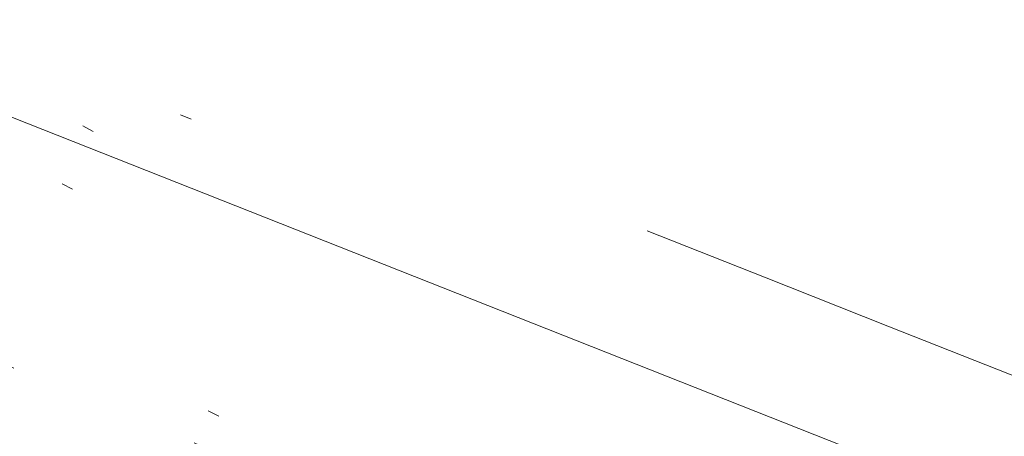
# Model space of a CAD drawing. Extents: x 413123 to 1465301, y 377724 to 504150.
# Tile 27 of 256: x 1463209.03 to 1463217.38, y 433229.55 to 433233.09. Entities that reach past the tile are written whole.
import ezdxf

# ---------------------------------------------------------------- set-up
doc = ezdxf.new("R2010")
doc.units = 0
doc.header["$MEASUREMENT"] = 0
for name, pattern in [('DGN Style 1', [8.732639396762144, 0.01453018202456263, -8.71810921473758]), ('DGN Style 3', [20.34225483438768, 14.53018202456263, -5.812072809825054]), ('ohcombex', [0])]:
    doc.linetypes.add(name, pattern=pattern)
for name, color, linetype, lineweight in [('PV_X_Curb', 120, 'DGN Style 1', 0), ('PV_X_EOP', 7, 'DGN Style 3', 0), ('UT_X_Overhead_Combined', 30, 'ohcombex', 0)]:
    doc.layers.add(name, color=color, linetype=linetype, lineweight=lineweight)
doc.layers.add('SV_Observation (Construction)', color=97, linetype='DGN Style 1', lineweight=0, transparency=0.9)

msp = doc.modelspace()

# ---------------------------------------------------------------- linework, layer by layer
at = {"layer": 'PV_X_Curb'}
for points, knots in [([(1463034.114341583, 433358.5354235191, 570.967442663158), (1463034.382762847, 433357.8525596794, 570.9829174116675), (1463034.902669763, 433356.6746703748, 570.9791408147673), (1463036.322057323, 433354.5205973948, 570.6849760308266), (1463037.748960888, 433352.2020754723, 570.6878951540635), (1463040.018756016, 433349.1857511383, 570.9427811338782), (1463042.639031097, 433346.7780487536, 570.7955674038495), (1463044.970687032, 433345.5933757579, 570.8824061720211), (1463045.921303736, 433345.2188641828, 570.878208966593), (1463051.106075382, 433343.1762354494, 570.8553169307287), (1463056.290847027, 433341.1336067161, 570.8324248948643), (1463061.475618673, 433339.0909779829, 570.809532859), (1463062.018547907, 433338.9041474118, 570.7725412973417), (1463062.561477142, 433338.7173168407, 570.7355497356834), (1463063.104406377, 433338.5304862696, 570.6985581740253), (1463069.657625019, 433335.9461940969, 570.7210719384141), (1463076.21084366, 433333.3619019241, 570.7435857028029), (1463082.764062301, 433330.7776097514, 570.7660994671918), (1463087.246478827, 433329.0023655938, 570.8028168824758), (1463091.728895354, 433327.2271214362, 570.8395342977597), (1463096.211311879, 433325.4518772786, 570.8762517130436), (1463096.878442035, 433325.1897515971, 570.9638925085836), (1463097.545572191, 433324.9276259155, 571.0515333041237), (1463098.212702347, 433324.6655002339, 571.1391740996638), (1463104.831686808, 433322.094946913, 571.1640382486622), (1463111.45067127, 433319.524393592, 571.1889023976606), (1463118.069655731, 433316.953840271, 571.2137665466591), (1463125.957183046, 433313.9138789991, 571.1851535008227), (1463133.844710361, 433310.8739177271, 571.1565404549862), (1463141.732237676, 433307.8339564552, 571.1279274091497), (1463145.767175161, 433306.241790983, 571.1313455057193), (1463149.802112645, 433304.6496255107, 571.134763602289), (1463153.83705013, 433303.0574600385, 571.1381816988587), (1463154.355066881, 433302.8054079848, 571.0924572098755), (1463154.873083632, 433302.5533559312, 571.0467327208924), (1463155.391100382, 433302.3013038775, 571.0010082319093), (1463159.740180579, 433300.5574304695, 571.007755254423), (1463164.089260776, 433298.8135570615, 571.0145022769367), (1463168.438340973, 433297.0696836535, 571.0212492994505), (1463173.76020955, 433294.9893866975, 571.0517121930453), (1463179.082078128, 433292.9090897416, 571.0821750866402), (1463184.403946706, 433290.8287927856, 571.1126379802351), (1463184.927832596, 433290.6024130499, 571.183469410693), (1463185.451718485, 433290.3760333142, 571.254300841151), (1463185.975604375, 433290.1496535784, 571.3251322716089), (1463193.283059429, 433287.4009373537, 571.3274320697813), (1463200.590514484, 433284.6522211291, 571.3297318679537), (1463207.897969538, 433281.9035049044, 571.3320316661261), (1463214.611583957, 433279.3049910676, 571.3660593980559), (1463221.325198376, 433276.7064772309, 571.4000871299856), (1463228.038812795, 433274.1079633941, 571.4341148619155), (1463234.876881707, 433271.4003319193, 571.5030017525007), (1463241.714950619, 433268.6927004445, 571.5718886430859), (1463248.553019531, 433265.9850689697, 571.6407755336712), (1463252.53367608, 433264.4224603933, 571.6987979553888), (1463256.514332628, 433262.8598518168, 571.7568203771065), (1463260.494989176, 433261.2972432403, 571.8148427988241), (1463261.18962272, 433261.0748617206, 571.7422662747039), (1463261.884256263, 433260.8524802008, 571.6696897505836), (1463262.578889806, 433260.6300986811, 571.5971132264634), (1463267.974277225, 433258.4984942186, 571.5913249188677), (1463273.369664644, 433256.3668897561, 571.5855366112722), (1463278.765052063, 433254.2352852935, 571.5797483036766), (1463284.039124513, 433252.1341649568, 571.626583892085), (1463289.313196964, 433250.0330446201, 571.6734194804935), (1463294.587269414, 433247.9319242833, 571.7202550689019), (1463295.147837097, 433247.7325865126, 571.8045569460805), (1463295.70840478, 433247.533248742, 571.8888588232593), (1463296.268972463, 433247.3339109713, 571.9731607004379), (1463303.262539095, 433244.6091737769, 572.0038664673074), (1463310.256105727, 433241.8844365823, 572.034572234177), (1463317.249672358, 433239.1596993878, 572.0652780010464), (1463324.8255847, 433236.206749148, 572.1003223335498), (1463332.401497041, 433233.2537989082, 572.1353666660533), (1463339.977409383, 433230.3008486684, 572.1704109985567), (1463346.624217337, 433227.6724527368, 572.1699621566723), (1463353.271025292, 433225.044056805, 572.1695133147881), (1463359.917833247, 433222.4156608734, 572.1690644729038), (1463363.666535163, 433220.9685334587, 572.1740861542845), (1463367.415237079, 433219.521406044, 572.1791078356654), (1463371.163938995, 433218.0742786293, 572.1841295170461), (1463371.754596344, 433217.8301906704, 572.1047293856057), (1463372.345253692, 433217.5861027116, 572.0253292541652), (1463372.935911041, 433217.3420147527, 571.9459291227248), (1463380.338603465, 433214.4611246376, 571.9041823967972), (1463387.741295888, 433211.5802345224, 571.8624356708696), (1463395.143988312, 433208.6993444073, 571.8206889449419), (1463403.121855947, 433205.5721027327, 571.8539167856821), (1463411.099723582, 433202.4448610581, 571.8871446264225), (1463419.077591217, 433199.3176193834, 571.9203724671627), (1463419.407565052, 433199.1647159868, 571.9396248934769), (1463419.737538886, 433199.0118125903, 571.9588773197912), (1463420.067512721, 433198.8589091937, 571.9781297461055)], [0, 0, 0, 0, 0.004163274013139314, 0.007301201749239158, 0.0146979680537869, 0.01957460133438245, 0.02877745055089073, 0.03448275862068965, 0.03448275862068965, 0.03448275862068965, 0.06896551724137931, 0.06896551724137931, 0.06896551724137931, 0.1034482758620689, 0.1034482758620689, 0.1034482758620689, 0.1379310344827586, 0.1379310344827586, 0.1379310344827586, 0.1724137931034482, 0.1724137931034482, 0.1724137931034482, 0.2068965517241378, 0.2068965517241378, 0.2068965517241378, 0.2413793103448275, 0.2413793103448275, 0.2413793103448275, 0.2758620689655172, 0.2758620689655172, 0.2758620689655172, 0.3103448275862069, 0.3103448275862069, 0.3103448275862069, 0.3448275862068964, 0.3448275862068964, 0.3448275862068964, 0.3793103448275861, 0.3793103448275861, 0.3793103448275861, 0.4137931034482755, 0.4137931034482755, 0.4137931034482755, 0.4482758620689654, 0.4482758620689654, 0.4482758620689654, 0.4827586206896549, 0.4827586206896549, 0.4827586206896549, 0.5172413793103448, 0.5172413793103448, 0.5172413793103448, 0.5517241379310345, 0.5517241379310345, 0.5517241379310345, 0.5862068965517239, 0.5862068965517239, 0.5862068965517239, 0.6206896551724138, 0.6206896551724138, 0.6206896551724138, 0.6551724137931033, 0.6551724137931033, 0.6551724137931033, 0.6896551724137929, 0.6896551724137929, 0.6896551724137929, 0.7241379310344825, 0.7241379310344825, 0.7241379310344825, 0.7586206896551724, 0.7586206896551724, 0.7586206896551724, 0.7931034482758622, 0.7931034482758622, 0.7931034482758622, 0.8275862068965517, 0.8275862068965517, 0.8275862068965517, 0.8620689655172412, 0.8620689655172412, 0.8620689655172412, 0.8965517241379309, 0.8965517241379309, 0.8965517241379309, 0.9310344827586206, 0.9310344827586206, 0.9310344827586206, 0.9655172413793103, 0.9655172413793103, 0.9655172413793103, 1, 1, 1, 1]), ([(1463694.730807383, 433042.1012902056, 573.2000085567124), (1463688.122071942, 433044.6665198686, 573.2117681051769), (1463681.5133365, 433047.2317495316, 573.2235276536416), (1463674.904601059, 433049.7969791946, 573.2352872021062), (1463669.906627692, 433051.7384291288, 573.2422034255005), (1463664.908654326, 433053.679879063, 573.249119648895), (1463659.910680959, 433055.6213289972, 573.2560358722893), (1463659.31440991, 433055.8530469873, 573.3282538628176), (1463658.718138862, 433056.0847649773, 573.400471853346), (1463658.121867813, 433056.3164829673, 573.4726898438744), (1463656.811811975, 433056.8455353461, 573.4691755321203), (1463655.501756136, 433057.3745877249, 573.4656612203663), (1463654.191700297, 433057.9036401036, 573.4621469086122), (1463647.078403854, 433060.7016199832, 573.4311409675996), (1463639.965107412, 433063.4995998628, 573.4001350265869), (1463632.851810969, 433066.2975797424, 573.3691290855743), (1463626.603526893, 433068.7760307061, 573.3262890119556), (1463620.355242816, 433071.25448167, 573.2834489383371), (1463614.10695874, 433073.7329326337, 573.2406088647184), (1463606.821724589, 433076.5483492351, 573.1778320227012), (1463599.536490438, 433079.3637658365, 573.1150551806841), (1463592.251256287, 433082.1791824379, 573.052278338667), (1463585.048675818, 433085.0513616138, 572.9767093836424), (1463577.846095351, 433087.9235407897, 572.901140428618), (1463570.643514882, 433090.7957199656, 572.8255714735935), (1463568.520856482, 433091.6009161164, 572.8136526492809), (1463566.398198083, 433092.4061122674, 572.8017338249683), (1463564.275539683, 433093.2113084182, 572.7898150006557), (1463563.658286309, 433093.4932407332, 572.723361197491), (1463563.041032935, 433093.7751730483, 572.6569073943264), (1463562.423779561, 433094.0571053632, 572.5904535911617), (1463557.897842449, 433095.8076798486, 572.5495712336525), (1463553.371905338, 433097.5582543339, 572.5086888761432), (1463548.845968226, 433099.3088288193, 572.4678065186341), (1463541.746736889, 433102.0973839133, 572.4116307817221), (1463534.647505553, 433104.8859390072, 572.3554550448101), (1463527.548274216, 433107.6744941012, 572.2992793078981), (1463527.099574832, 433107.8541490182, 572.3819727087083), (1463526.650875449, 433108.0338039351, 572.4646661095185), (1463526.202176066, 433108.2134588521, 572.5473595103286), (1463518.442801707, 433111.2934591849, 572.5872886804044), (1463510.683427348, 433114.3734595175, 572.6272178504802), (1463502.924052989, 433117.4534598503, 572.6671470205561), (1463495.101662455, 433120.5759616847, 572.6180249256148), (1463487.279271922, 433123.6984635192, 572.5689028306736), (1463479.456881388, 433126.8209653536, 572.5197807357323), (1463474.540841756, 433128.7396558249, 572.5305568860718), (1463469.624802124, 433130.6583462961, 572.5413330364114), (1463464.708762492, 433132.5770367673, 572.5521091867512), (1463464.15178183, 433132.7738995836, 572.4839343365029), (1463463.594801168, 433132.9707623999, 572.4157594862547), (1463463.037820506, 433133.1676252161, 572.3475846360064), (1463455.395093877, 433136.1460172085, 572.2965798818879), (1463447.752367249, 433139.1244092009, 572.2455751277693), (1463440.10964062, 433142.1028011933, 572.1945703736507), (1463439.463345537, 433142.3911085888, 572.2249332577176), (1463438.817050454, 433142.6794159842, 572.2552961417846), (1463438.170755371, 433142.9677233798, 572.2856590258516), (1463431.589276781, 433145.5431962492, 572.3185177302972), (1463425.007798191, 433148.1186691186, 572.351376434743), (1463418.4263196, 433150.6941419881, 572.3842351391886), (1463413.565512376, 433152.6091060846, 572.3506952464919), (1463408.704705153, 433154.5240701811, 572.3171553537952), (1463403.843897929, 433156.4390342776, 572.2836154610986), (1463402.295983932, 433157.0721267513, 572.2966227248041), (1463400.748069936, 433157.7052192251, 572.3096299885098), (1463399.20015594, 433158.3383116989, 572.3226372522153), (1463398.571326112, 433158.6030358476, 572.2531442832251), (1463397.942496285, 433158.8677599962, 572.1836513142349), (1463397.313666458, 433159.1324841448, 572.1141583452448), (1463389.499427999, 433162.1494767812, 572.1431257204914), (1463381.68518954, 433165.1664694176, 572.172093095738), (1463373.87095108, 433168.1834620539, 572.2010604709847), (1463373.202610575, 433168.4242856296, 572.2485422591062), (1463372.53427007, 433168.6651092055, 572.2960240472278), (1463371.865929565, 433168.9059327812, 572.3435058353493), (1463366.852918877, 433170.8940812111, 572.309207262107), (1463361.839908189, 433172.882229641, 572.2749086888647), (1463356.826897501, 433174.8703780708, 572.2406101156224), (1463350.263613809, 433177.4130764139, 572.2105829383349), (1463343.700330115, 433179.955774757, 572.1805557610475), (1463337.137046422, 433182.4984731, 572.1505285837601), (1463332.732110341, 433184.1753668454, 572.1399057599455), (1463328.327174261, 433185.8522605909, 572.129282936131), (1463323.922238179, 433187.5291543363, 572.1186601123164), (1463323.550514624, 433187.6736224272, 572.0672464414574), (1463323.17879107, 433187.8180905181, 572.0158327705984), (1463322.807067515, 433187.9625586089, 571.9644190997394), (1463314.242457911, 433191.4677850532, 571.9189611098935), (1463305.677848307, 433194.9730114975, 571.8735031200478), (1463297.113238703, 433198.4782379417, 571.8280451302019), (1463296.447798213, 433198.6498683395, 571.8729159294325), (1463295.782357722, 433198.8214987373, 571.917786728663), (1463295.116917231, 433198.9931291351, 571.9626575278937), (1463288.43623397, 433201.6173953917, 571.9595616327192), (1463281.755550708, 433204.2416616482, 571.9564657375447), (1463275.074867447, 433206.8659279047, 571.9533698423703), (1463270.698621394, 433208.5836220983, 571.955071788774), (1463266.322375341, 433210.3013162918, 571.9567737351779), (1463261.946129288, 433212.0190104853, 571.9584756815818), (1463261.255964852, 433212.2907585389, 571.8814296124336), (1463260.565800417, 433212.5625065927, 571.8043835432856), (1463259.875635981, 433212.8342546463, 571.7273374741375), (1463253.221984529, 433215.4661261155, 571.684237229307), (1463246.568333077, 433218.0979975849, 571.6411369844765), (1463239.914681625, 433220.7298690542, 571.5980367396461), (1463232.697418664, 433223.5591135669, 571.584901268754), (1463225.480155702, 433226.3883580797, 571.5717657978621), (1463218.262892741, 433229.2176025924, 571.5586303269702), (1463212.689928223, 433231.3845503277, 571.501804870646), (1463207.116963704, 433233.5514980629, 571.4449794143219), (1463201.543999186, 433235.7184457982, 571.3881539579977), (1463197.702392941, 433237.2969398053, 571.3824755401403), (1463193.860786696, 433238.8754338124, 571.376797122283), (1463190.01918045, 433240.4539278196, 571.3711187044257), (1463189.420555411, 433240.6641899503, 571.4587546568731), (1463188.821930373, 433240.874452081, 571.5463906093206), (1463188.223305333, 433241.0847142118, 571.6340265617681), (1463185.054584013, 433242.3131517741, 571.6250500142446), (1463181.885862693, 433243.5415893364, 571.6160734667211), (1463178.717141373, 433244.7700268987, 571.6070969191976), (1463171.181422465, 433247.7347391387, 571.5342143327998), (1463163.645703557, 433250.6994513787, 571.4613317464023), (1463156.10998465, 433253.6641636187, 571.3884491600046), (1463148.761307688, 433256.5197229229, 571.322577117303), (1463141.412630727, 433259.3752822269, 571.2567050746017), (1463134.063953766, 433262.2308415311, 571.1908330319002), (1463126.984343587, 433264.9936274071, 571.2120531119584), (1463119.904733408, 433267.756413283, 571.2332731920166), (1463112.82512323, 433270.519199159, 571.2544932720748), (1463106.948373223, 433272.8554993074, 571.272380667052), (1463101.071623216, 433275.1917994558, 571.290268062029), (1463095.19487321, 433277.5280996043, 571.3081554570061), (1463087.382378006, 433280.5556578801, 571.2445784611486), (1463079.569882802, 433283.583216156, 571.1810014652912), (1463071.757387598, 433286.6107744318, 571.1174244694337), (1463067.011834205, 433288.4980060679, 571.0790224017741), (1463062.266280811, 433290.385237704, 571.0406203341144), (1463057.520727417, 433292.27246934, 571.0022182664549), (1463052.596696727, 433294.1302708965, 570.9741905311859), (1463047.672666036, 433295.988072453, 570.946162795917), (1463042.748635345, 433297.8458740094, 570.9181350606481), (1463040.996474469, 433298.028892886, 570.6600759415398), (1463037.884741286, 433298.0614564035, 570.3732611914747), (1463033.533792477, 433297.4811137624, 570.213053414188), (1463028.578927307, 433295.8351240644, 570.8846791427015), (1463025.750437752, 433293.3300609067, 570.5443428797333), (1463024.222435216, 433291.00068514, 570.5092220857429), (1463023.412434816, 433289.7658735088, 570.490604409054), (1463022.602434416, 433288.5310618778, 570.4719867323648), (1463021.792434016, 433287.2962502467, 570.4533690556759), (1463021.001432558, 433285.3732457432, 570.5012869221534), (1463020.2104311, 433283.4502412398, 570.549204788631), (1463019.419429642, 433281.5272367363, 570.5971226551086), (1463018.531487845, 433279.3825151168, 570.6481372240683), (1463017.643546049, 433277.2377934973, 570.6991517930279), (1463016.755604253, 433275.0930718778, 570.7501663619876), (1463014.741467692, 433270.0950215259, 570.9656913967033), (1463012.727331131, 433265.096971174, 571.181216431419), (1463010.71319457, 433260.0989208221, 571.3967414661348)], [0, 0, 0, 0, 0.01923076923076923, 0.01923076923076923, 0.01923076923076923, 0.03846153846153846, 0.03846153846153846, 0.03846153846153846, 0.05769230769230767, 0.05769230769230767, 0.05769230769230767, 0.07692307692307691, 0.07692307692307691, 0.07692307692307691, 0.09615384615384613, 0.09615384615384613, 0.09615384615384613, 0.1153846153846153, 0.1153846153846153, 0.1153846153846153, 0.1346153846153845, 0.1346153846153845, 0.1346153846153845, 0.1538461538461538, 0.1538461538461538, 0.1538461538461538, 0.1730769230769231, 0.1730769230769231, 0.1730769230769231, 0.1923076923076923, 0.1923076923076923, 0.1923076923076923, 0.2115384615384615, 0.2115384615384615, 0.2115384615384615, 0.2307692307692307, 0.2307692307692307, 0.2307692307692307, 0.25, 0.25, 0.25, 0.269230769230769, 0.269230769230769, 0.269230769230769, 0.2884615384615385, 0.2884615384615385, 0.2884615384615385, 0.3076923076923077, 0.3076923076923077, 0.3076923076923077, 0.3269230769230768, 0.3269230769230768, 0.3269230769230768, 0.3461538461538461, 0.3461538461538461, 0.3461538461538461, 0.3653846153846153, 0.3653846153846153, 0.3653846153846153, 0.3846153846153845, 0.3846153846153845, 0.3846153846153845, 0.4038461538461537, 0.4038461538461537, 0.4038461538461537, 0.423076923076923, 0.423076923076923, 0.423076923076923, 0.4423076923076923, 0.4423076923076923, 0.4423076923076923, 0.4615384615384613, 0.4615384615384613, 0.4615384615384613, 0.4807692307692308, 0.4807692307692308, 0.4807692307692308, 0.5, 0.5, 0.5, 0.5192307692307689, 0.5192307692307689, 0.5192307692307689, 0.538461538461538, 0.538461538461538, 0.538461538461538, 0.5576923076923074, 0.5576923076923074, 0.5576923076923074, 0.576923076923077, 0.576923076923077, 0.576923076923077, 0.5961538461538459, 0.5961538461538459, 0.5961538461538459, 0.6153846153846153, 0.6153846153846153, 0.6153846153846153, 0.6346153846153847, 0.6346153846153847, 0.6346153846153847, 0.6538461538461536, 0.6538461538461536, 0.6538461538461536, 0.673076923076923, 0.673076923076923, 0.673076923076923, 0.6923076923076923, 0.6923076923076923, 0.6923076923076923, 0.7115384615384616, 0.7115384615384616, 0.7115384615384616, 0.7307692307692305, 0.7307692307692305, 0.7307692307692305, 0.7499999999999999, 0.7499999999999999, 0.7499999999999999, 0.7692307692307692, 0.7692307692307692, 0.7692307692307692, 0.7884615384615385, 0.7884615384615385, 0.7884615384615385, 0.8076923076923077, 0.8076923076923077, 0.8076923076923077, 0.826923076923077, 0.826923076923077, 0.826923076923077, 0.846153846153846, 0.846153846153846, 0.846153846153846, 0.8653846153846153, 0.8653846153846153, 0.8653846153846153, 0.8846153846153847, 0.8846153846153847, 0.8846153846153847, 0.9038461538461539, 0.9038461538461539, 0.9038461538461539, 0.9087225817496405, 0.9125585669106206, 0.9159702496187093, 0.9230769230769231, 0.9230769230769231, 0.9230769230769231, 0.9423076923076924, 0.9423076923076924, 0.9423076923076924, 0.9615384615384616, 0.9615384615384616, 0.9615384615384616, 0.9807692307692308, 0.9807692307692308, 0.9807692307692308, 1, 1, 1, 1])]:
    msp.add_open_spline(points, degree=3, knots=knots, dxfattribs=at)
at = {"layer": 'PV_X_EOP'}
for points, knots in [([(1463033.539703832, 433358.668730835, 570.9312826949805), (1463033.78085339, 433357.7791180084, 570.9319642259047), (1463034.311810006, 433356.414696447, 570.9129230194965), (1463035.936664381, 433354.210215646, 570.7574772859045), (1463037.392149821, 433351.9520015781, 570.7191112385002), (1463039.598433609, 433348.7987445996, 570.7996873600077), (1463042.441302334, 433346.5539274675, 570.6747714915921), (1463044.712350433, 433345.0075174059, 570.6881225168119), (1463045.691659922, 433344.6760572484, 570.6008205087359), (1463046.330306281, 433344.4598990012, 570.5438874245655), (1463046.96895264, 433344.243740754, 570.486954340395), (1463047.607598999, 433344.0275825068, 570.4300212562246), (1463047.46569072, 433343.5095853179, 570.4737916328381), (1463047.32378244, 433342.9915881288, 570.5175620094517), (1463047.181874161, 433342.4735909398, 570.5613323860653), (1463047.962688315, 433342.1715041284, 570.5523071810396), (1463048.74350247, 433341.8694173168, 570.5432819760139), (1463049.524316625, 433341.5673305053, 570.5342567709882), (1463049.723445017, 433342.0454324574, 570.5031497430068), (1463049.92257341, 433342.5235344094, 570.4720427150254), (1463050.121701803, 433343.0016363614, 570.4409356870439), (1463054.363252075, 433341.3299102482, 570.4898514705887), (1463058.604802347, 433339.658184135, 570.5387672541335), (1463062.84635262, 433337.9864580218, 570.5876830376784), (1463069.380437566, 433335.4247592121, 570.6248076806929), (1463075.914522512, 433332.8630604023, 570.6619323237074), (1463082.448607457, 433330.3013615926, 570.699056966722), (1463087.637972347, 433328.22388055, 570.7205322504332), (1463092.827337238, 433326.1463995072, 570.7420075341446), (1463098.016702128, 433324.0689184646, 570.7634828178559), (1463104.657268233, 433321.5116641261, 570.769767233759), (1463111.297834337, 433318.9544097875, 570.7760516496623), (1463117.938400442, 433316.3971554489, 570.7823360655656), (1463125.924840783, 433313.2674390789, 570.73748834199), (1463133.911281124, 433310.1377227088, 570.6926406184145), (1463141.897721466, 433307.0080063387, 570.647792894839), (1463141.717745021, 433306.5125578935, 570.6799613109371), (1463141.537768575, 433306.0171094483, 570.7121297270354), (1463141.35779213, 433305.5216610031, 570.7442981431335), (1463142.229950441, 433305.2201381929, 570.7485050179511), (1463143.102108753, 433304.9186153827, 570.7527118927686), (1463143.974267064, 433304.6170925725, 570.7569187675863), (1463144.185348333, 433305.0788176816, 570.735481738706), (1463144.396429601, 433305.5405427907, 570.7140447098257), (1463144.607510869, 433306.0022678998, 570.6926076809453), (1463147.58473388, 433304.8543661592, 570.7341019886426), (1463150.56195689, 433303.7064644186, 570.7755962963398), (1463153.539179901, 433302.558562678, 570.817090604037), (1463158.44037952, 433300.5705139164, 570.826934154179), (1463163.341579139, 433298.5824651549, 570.8367777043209), (1463168.242778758, 433296.5944163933, 570.8466212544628), (1463174.091388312, 433294.2251577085, 570.8787504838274), (1463179.939997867, 433291.8558990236, 570.9108797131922), (1463185.788607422, 433289.4866403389, 570.9430089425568), (1463193.090936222, 433286.8080451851, 571.0096381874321), (1463200.393265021, 433284.1294500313, 571.0762674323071), (1463207.695593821, 433281.4508548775, 571.1428966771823), (1463214.34865388, 433278.828976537, 571.1804566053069), (1463221.001713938, 433276.2070981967, 571.2180165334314), (1463227.654773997, 433273.5852198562, 571.2555764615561), (1463234.593717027, 433270.8614597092, 571.311327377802), (1463241.532660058, 433268.1376995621, 571.3670782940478), (1463248.471603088, 433265.413939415, 571.4228292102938), (1463251.006317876, 433264.4249023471, 571.4376305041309), (1463253.541032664, 433263.4358652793, 571.452431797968), (1463256.075747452, 433262.4468282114, 571.4672330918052), (1463255.94008792, 433261.9072334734, 571.4705339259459), (1463255.804428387, 433261.3676387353, 571.4738347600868), (1463255.668768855, 433260.8280439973, 571.4771355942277), (1463256.445551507, 433260.5848901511, 571.4871075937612), (1463257.222334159, 433260.3417363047, 571.4970795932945), (1463257.999116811, 433260.0985824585, 571.507051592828), (1463258.226294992, 433260.5106164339, 571.4958264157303), (1463258.453473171, 433260.9226504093, 571.4846012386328), (1463258.680651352, 433261.3346843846, 571.4733760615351), (1463259.925804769, 433260.8493021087, 571.4829525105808), (1463261.170958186, 433260.3639198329, 571.4925289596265), (1463262.416111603, 433259.878537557, 571.5021054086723), (1463267.791649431, 433257.7869022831, 571.5241727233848), (1463273.167187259, 433255.6952670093, 571.5462400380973), (1463278.542725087, 433253.6036317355, 571.5683073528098), (1463284.352399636, 433251.3217999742, 571.5814787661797), (1463290.162074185, 433249.039968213, 571.5946501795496), (1463295.971748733, 433246.7581364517, 571.6078215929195), (1463302.949122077, 433244.0521724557, 571.6351321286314), (1463309.926495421, 433241.3462084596, 571.6624426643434), (1463316.903868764, 433238.6402444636, 571.6897532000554), (1463324.563747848, 433235.6405621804, 571.7285381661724), (1463332.223626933, 433232.6408798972, 571.7673231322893), (1463339.883506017, 433229.641197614, 571.8061080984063), (1463346.449952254, 433227.0690864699, 571.8205958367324), (1463353.01639849, 433224.4969753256, 571.8350835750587), (1463359.582844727, 433221.9248641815, 571.8495713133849), (1463363.961849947, 433220.2403229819, 571.8408310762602), (1463368.340855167, 433218.5557817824, 571.8320908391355), (1463372.719860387, 433216.8712405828, 571.8233506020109), (1463380.126525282, 433213.9587859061, 571.7905530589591), (1463387.533190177, 433211.0463312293, 571.7577555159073), (1463394.939855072, 433208.1338765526, 571.7249579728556), (1463402.425974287, 433205.1637758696, 571.7534560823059), (1463409.912093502, 433202.1936751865, 571.7819541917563), (1463417.398212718, 433199.2235745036, 571.8104523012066), (1463417.229394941, 433198.7682275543, 571.8194733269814), (1463417.060577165, 433198.3128806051, 571.8284943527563), (1463416.891759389, 433197.8575336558, 571.8375153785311), (1463417.692446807, 433197.4966240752, 571.8487103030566), (1463418.493134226, 433197.1357144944, 571.859905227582), (1463419.293821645, 433196.7748049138, 571.8711001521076), (1463419.475032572, 433197.247288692, 571.8477905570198), (1463419.6562435, 433197.7197724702, 571.8244809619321), (1463419.837454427, 433198.1922562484, 571.8011713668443), (1463419.83781155, 433198.2226624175, 571.7953862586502), (1463419.838168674, 433198.2530685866, 571.789601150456), (1463419.838525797, 433198.2834747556, 571.7838160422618)], [0, 0, 0, 0, 0.003968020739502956, 0.006425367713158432, 0.01199892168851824, 0.01581541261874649, 0.02326256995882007, 0.02777777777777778, 0.02777777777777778, 0.02777777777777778, 0.05555555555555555, 0.05555555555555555, 0.05555555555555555, 0.08333333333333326, 0.08333333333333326, 0.08333333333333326, 0.1111111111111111, 0.1111111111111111, 0.1111111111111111, 0.1388888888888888, 0.1388888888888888, 0.1388888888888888, 0.1666666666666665, 0.1666666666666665, 0.1666666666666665, 0.1944444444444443, 0.1944444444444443, 0.1944444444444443, 0.2222222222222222, 0.2222222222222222, 0.2222222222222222, 0.25, 0.25, 0.25, 0.2777777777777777, 0.2777777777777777, 0.2777777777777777, 0.3055555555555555, 0.3055555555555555, 0.3055555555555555, 0.333333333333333, 0.333333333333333, 0.333333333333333, 0.3611111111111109, 0.3611111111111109, 0.3611111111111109, 0.3888888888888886, 0.3888888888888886, 0.3888888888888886, 0.4166666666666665, 0.4166666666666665, 0.4166666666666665, 0.4444444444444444, 0.4444444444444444, 0.4444444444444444, 0.472222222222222, 0.472222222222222, 0.472222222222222, 0.5, 0.5, 0.5, 0.5277777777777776, 0.5277777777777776, 0.5277777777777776, 0.5555555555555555, 0.5555555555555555, 0.5555555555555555, 0.5833333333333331, 0.5833333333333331, 0.5833333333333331, 0.6111111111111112, 0.6111111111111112, 0.6111111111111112, 0.638888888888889, 0.638888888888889, 0.638888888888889, 0.6666666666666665, 0.6666666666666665, 0.6666666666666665, 0.6944444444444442, 0.6944444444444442, 0.6944444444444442, 0.722222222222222, 0.722222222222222, 0.722222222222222, 0.7499999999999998, 0.7499999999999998, 0.7499999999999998, 0.7777777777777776, 0.7777777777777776, 0.7777777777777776, 0.8055555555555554, 0.8055555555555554, 0.8055555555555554, 0.8333333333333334, 0.8333333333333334, 0.8333333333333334, 0.861111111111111, 0.861111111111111, 0.861111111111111, 0.8888888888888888, 0.8888888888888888, 0.8888888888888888, 0.9166666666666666, 0.9166666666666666, 0.9166666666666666, 0.9444444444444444, 0.9444444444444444, 0.9444444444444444, 0.9722222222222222, 0.9722222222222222, 0.9722222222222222, 1, 1, 1, 1]), ([(1463695.37345491, 433042.3269481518, 573.2056029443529), (1463695.118355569, 433042.4173281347, 573.1929567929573), (1463694.863256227, 433042.5077081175, 573.1803106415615), (1463694.608156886, 433042.5980881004, 573.1676644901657), (1463688.127196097, 433045.133574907, 573.1638691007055), (1463681.646235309, 433047.6690617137, 573.1600737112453), (1463675.165274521, 433050.2045485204, 573.1562783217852), (1463668.255959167, 433052.9440202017, 573.1540820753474), (1463661.346643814, 433055.6834918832, 573.1518858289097), (1463654.437328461, 433058.4229635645, 573.149689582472), (1463647.338400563, 433061.2071824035, 573.1301154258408), (1463640.239472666, 433063.9914012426, 573.1105412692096), (1463633.140544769, 433066.7756200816, 573.0909671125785), (1463626.823799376, 433069.2202639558, 573.0453158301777), (1463620.507053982, 433071.6649078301, 572.999664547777), (1463614.190308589, 433074.1095517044, 572.9540132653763), (1463606.930945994, 433076.9629614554, 572.8967218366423), (1463599.671583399, 433079.8163712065, 572.8394304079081), (1463592.412220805, 433082.6697809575, 572.7821389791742), (1463585.208613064, 433085.5359198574, 572.7224006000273), (1463578.005005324, 433088.4020587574, 572.6626622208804), (1463570.801397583, 433091.2681976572, 572.6029238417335), (1463563.539543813, 433094.1288766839, 572.5195568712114), (1463556.277690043, 433096.9895557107, 572.4361899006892), (1463549.015836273, 433099.8502347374, 572.3528229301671), (1463541.464235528, 433102.896740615, 572.3143753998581), (1463533.912634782, 433105.9432464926, 572.2759278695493), (1463526.361034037, 433108.9897523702, 572.2374803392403), (1463524.510466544, 433109.6486739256, 572.222419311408), (1463522.659899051, 433110.307595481, 572.2073582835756), (1463520.809331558, 433110.9665170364, 572.1922972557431), (1463520.996148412, 433111.478044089, 572.2051758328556), (1463521.182965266, 433111.9895711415, 572.2180544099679), (1463521.36978212, 433112.5010981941, 572.2309329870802), (1463520.520611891, 433112.8412018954, 572.2365752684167), (1463519.671441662, 433113.1813055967, 572.2422175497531), (1463518.822271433, 433113.5214092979, 572.2478598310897), (1463518.644435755, 433113.0349413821, 572.2388127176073), (1463518.466600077, 433112.5484734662, 572.229765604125), (1463518.288764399, 433112.0620055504, 572.2207184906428), (1463514.835464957, 433113.4033588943, 572.2367800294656), (1463511.382165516, 433114.7447122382, 572.2528415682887), (1463507.928866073, 433116.0860655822, 572.2689031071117), (1463493.594865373, 433121.7420238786, 572.2482959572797), (1463479.260864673, 433127.3979821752, 572.2276888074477), (1463464.926863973, 433133.0539404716, 572.2070816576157), (1463449.455525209, 433139.0728186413, 572.1640707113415), (1463433.984186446, 433145.0916968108, 572.1210597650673), (1463418.512847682, 433151.1105749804, 572.0780488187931), (1463413.328996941, 433153.1553309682, 572.0135393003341), (1463408.145146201, 433155.200086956, 571.9490297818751), (1463402.961295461, 433157.2448429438, 571.8845202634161), (1463403.132465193, 433157.7716799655, 571.9190447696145), (1463403.303634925, 433158.2985169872, 571.953569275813), (1463403.474804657, 433158.825354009, 571.9880937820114), (1463402.600267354, 433159.1613721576, 571.9863420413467), (1463401.725730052, 433159.4973903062, 571.984590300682), (1463400.851192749, 433159.8334084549, 571.9828385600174), (1463400.653049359, 433159.3552482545, 571.9439093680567), (1463400.454905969, 433158.8770880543, 571.9049801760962), (1463400.256762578, 433158.3989278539, 571.8660509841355), (1463399.322085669, 433158.774478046, 571.9116587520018), (1463398.387408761, 433159.150028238, 571.9572665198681), (1463397.452731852, 433159.5255784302, 572.0028742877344), (1463389.04126259, 433162.8168634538, 571.9920574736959), (1463380.629793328, 433166.1081484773, 571.9812406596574), (1463372.218324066, 433169.3994335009, 571.9704238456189), (1463367.156032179, 433171.3851717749, 571.9528553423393), (1463362.093740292, 433173.370910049, 571.9352868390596), (1463357.031448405, 433175.3566483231, 571.91771833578), (1463350.485608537, 433177.9162151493, 571.9032139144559), (1463343.93976867, 433180.4757819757, 571.8887094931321), (1463337.393928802, 433183.0353488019, 571.8742050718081), (1463332.955818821, 433184.7683232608, 571.8612483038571), (1463328.517708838, 433186.5012977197, 571.8482915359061), (1463324.079598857, 433188.2342721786, 571.835334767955), (1463307.834725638, 433194.592922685, 571.7755947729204), (1463291.58985242, 433200.9515731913, 571.7158547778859), (1463275.344979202, 433207.3102236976, 571.6561147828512), (1463270.255842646, 433209.3105723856, 571.6395679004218), (1463265.16670609, 433211.3109210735, 571.6230210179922), (1463260.077569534, 433213.3112697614, 571.6064741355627), (1463253.452444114, 433215.9179517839, 571.5595870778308), (1463246.827318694, 433218.5246338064, 571.5127000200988), (1463240.202193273, 433221.1313158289, 571.4658129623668), (1463232.962477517, 433223.9732301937, 571.4532933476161), (1463225.722761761, 433226.8151445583, 571.4407737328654), (1463218.483046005, 433229.6570589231, 571.4282541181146), (1463212.90690448, 433231.8646312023, 571.4088467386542), (1463207.330762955, 433234.0722034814, 571.3894393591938), (1463201.754621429, 433236.2797757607, 571.3700319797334), (1463194.142429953, 433239.2572758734, 571.3409586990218), (1463186.530238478, 433242.2347759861, 571.3118854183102), (1463178.918047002, 433245.2122760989, 571.2828121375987), (1463169.428496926, 433248.9128530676, 571.1919051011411), (1463159.93894685, 433252.6134300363, 571.1009980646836), (1463150.449396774, 433256.314007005, 571.0100910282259), (1463145.077359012, 433258.4557943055, 570.9673048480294), (1463139.70532125, 433260.5975816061, 570.9245186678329), (1463134.333283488, 433262.7393689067, 570.8817324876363), (1463132.297653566, 433263.5246301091, 570.8037126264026), (1463130.262023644, 433264.3098913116, 570.7256927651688), (1463128.226393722, 433265.0951525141, 570.6476729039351), (1463128.413443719, 433265.4813551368, 570.6980714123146), (1463128.600493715, 433265.8675577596, 570.748469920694), (1463128.787543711, 433266.2537603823, 570.7988684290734), (1463127.919822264, 433266.676285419, 570.7925938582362), (1463127.052100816, 433267.0988104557, 570.786319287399), (1463126.184379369, 433267.5213354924, 570.7800447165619), (1463126.004706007, 433267.0870623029, 570.7088488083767), (1463125.825032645, 433266.6527891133, 570.6376529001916), (1463125.645359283, 433266.2185159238, 570.5664569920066), (1463121.458270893, 433267.8591123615, 570.6667666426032), (1463117.271182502, 433269.4997087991, 570.7670762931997), (1463113.084094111, 433271.1403052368, 570.8673859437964), (1463107.189564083, 433273.4271367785, 570.8747985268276), (1463101.295034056, 433275.7139683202, 570.8822111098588), (1463095.400504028, 433278.0007998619, 570.88962369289), (1463087.576983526, 433281.0591137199, 570.8606773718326), (1463079.753463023, 433284.117427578, 570.8317310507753), (1463071.92994252, 433287.175741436, 570.8027847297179), (1463067.216062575, 433289.0371870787, 570.7609532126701), (1463062.502182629, 433290.8986327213, 570.7191216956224), (1463057.788302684, 433292.7600783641, 570.6772901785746), (1463055.438489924, 433293.6549933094, 570.597871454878), (1463053.088677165, 433294.5499082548, 570.5184527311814), (1463050.738864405, 433295.4448232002, 570.4390340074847), (1463050.919405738, 433295.974786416, 570.493206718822), (1463051.099947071, 433296.5047496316, 570.547379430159), (1463051.280488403, 433297.0347128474, 570.6015521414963), (1463050.479713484, 433297.3478403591, 570.5996470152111), (1463049.678938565, 433297.660967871, 570.5977418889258), (1463048.878163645, 433297.9740953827, 570.5958367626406), (1463048.616684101, 433297.4827268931, 570.554312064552), (1463048.355204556, 433296.9913584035, 570.5127873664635), (1463048.093725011, 433296.499989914, 570.471262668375), (1463046.16244202, 433297.1796919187, 570.4532430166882), (1463044.231159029, 433297.8593939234, 570.4352233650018), (1463042.299876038, 433298.5390959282, 570.4172037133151), (1463040.683227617, 433298.6270722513, 570.3881765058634), (1463037.665619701, 433298.5647521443, 570.3323767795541), (1463033.387011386, 433297.9238663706, 570.2772123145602), (1463028.240821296, 433296.3164198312, 570.1397972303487), (1463025.314393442, 433293.7317706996, 570.0019896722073), (1463023.773730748, 433291.3674614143, 569.9858104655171), (1463022.862373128, 433289.9688870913, 569.9762398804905), (1463021.951015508, 433288.5703127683, 569.966669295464), (1463021.039657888, 433287.1717384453, 569.9570987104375)], [0, 0, 0, 0, 0.02083333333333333, 0.02083333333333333, 0.02083333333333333, 0.04166666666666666, 0.04166666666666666, 0.04166666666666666, 0.06249999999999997, 0.06249999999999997, 0.06249999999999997, 0.08333333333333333, 0.08333333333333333, 0.08333333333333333, 0.1041666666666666, 0.1041666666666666, 0.1041666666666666, 0.1249999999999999, 0.1249999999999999, 0.1249999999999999, 0.1458333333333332, 0.1458333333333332, 0.1458333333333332, 0.1666666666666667, 0.1666666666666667, 0.1666666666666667, 0.1875, 0.1875, 0.1875, 0.2083333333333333, 0.2083333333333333, 0.2083333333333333, 0.2291666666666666, 0.2291666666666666, 0.2291666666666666, 0.2499999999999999, 0.2499999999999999, 0.2499999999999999, 0.2708333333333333, 0.2708333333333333, 0.2708333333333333, 0.2916666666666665, 0.2916666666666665, 0.2916666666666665, 0.3125, 0.3125, 0.3125, 0.3333333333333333, 0.3333333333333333, 0.3333333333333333, 0.3541666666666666, 0.3541666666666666, 0.3541666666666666, 0.375, 0.375, 0.375, 0.3958333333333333, 0.3958333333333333, 0.3958333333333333, 0.4166666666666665, 0.4166666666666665, 0.4166666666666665, 0.4374999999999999, 0.4374999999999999, 0.4374999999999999, 0.4583333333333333, 0.4583333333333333, 0.4583333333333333, 0.4791666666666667, 0.4791666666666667, 0.4791666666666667, 0.4999999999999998, 0.4999999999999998, 0.4999999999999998, 0.5208333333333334, 0.5208333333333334, 0.5208333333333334, 0.5416666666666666, 0.5416666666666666, 0.5416666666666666, 0.5624999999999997, 0.5624999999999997, 0.5624999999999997, 0.5833333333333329, 0.5833333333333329, 0.5833333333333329, 0.6041666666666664, 0.6041666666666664, 0.6041666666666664, 0.625, 0.625, 0.625, 0.6458333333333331, 0.6458333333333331, 0.6458333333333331, 0.6666666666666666, 0.6666666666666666, 0.6666666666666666, 0.6875, 0.6875, 0.6875, 0.7083333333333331, 0.7083333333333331, 0.7083333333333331, 0.7291666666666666, 0.7291666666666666, 0.7291666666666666, 0.75, 0.75, 0.75, 0.7708333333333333, 0.7708333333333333, 0.7708333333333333, 0.7916666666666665, 0.7916666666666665, 0.7916666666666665, 0.8125, 0.8125, 0.8125, 0.8333333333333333, 0.8333333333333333, 0.8333333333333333, 0.8541666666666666, 0.8541666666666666, 0.8541666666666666, 0.875, 0.875, 0.875, 0.8958333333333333, 0.8958333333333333, 0.8958333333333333, 0.9166666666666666, 0.9166666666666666, 0.9166666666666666, 0.9375, 0.9375, 0.9375, 0.9583333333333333, 0.9583333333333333, 0.9583333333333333, 0.9631710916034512, 0.9674286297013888, 0.9713421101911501, 0.9791666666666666, 0.9791666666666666, 0.9791666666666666, 1, 1, 1, 1])]:
    msp.add_open_spline(points, degree=3, knots=knots, dxfattribs=at)
at = {"layer": 'SV_Observation (Construction)', "transparency": 33554434}
for p in [(1463171.856751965, 433247.1371010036, 571.5480279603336), (1463172.497311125, 433246.691061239, 571.5536275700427), (1463178.918047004, 433245.2122760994, 571.2828121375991), (1463178.717141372, 433244.770026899, 571.6070969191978), (1463184.447036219, 433241.3882122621, 571.5148103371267), (1463188.223305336, 433241.0847142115, 571.6340265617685), (1463188.378521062, 433241.0609231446, 571.6410014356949), (1463190.019180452, 433240.4539278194, 571.3711187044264), (1463187.248030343, 433240.3219136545, 571.2081424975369), (1463201.754621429, 433236.2797757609, 571.370031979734), (1463201.543999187, 433235.7184457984, 571.3881539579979), (1463200.936209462, 433233.9774046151, 571.7080358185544)]:
    msp.add_line(p, (1463260.25624, 433205.5898700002, 572.09), dxfattribs=at)
at = {"layer": 'UT_X_Overhead_Combined'}
msp.add_polyline3d([(1463172.497311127, 433246.6910612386, 571.553627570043), (1463293.92206957, 433198.6323986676, 572.0643474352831), (1463405.198500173, 433155.167185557, 572.2931685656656), (1463522.348892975, 433108.8137131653, 572.717698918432)], dxfattribs=at)

doc.saveas('drawing.dxf')
